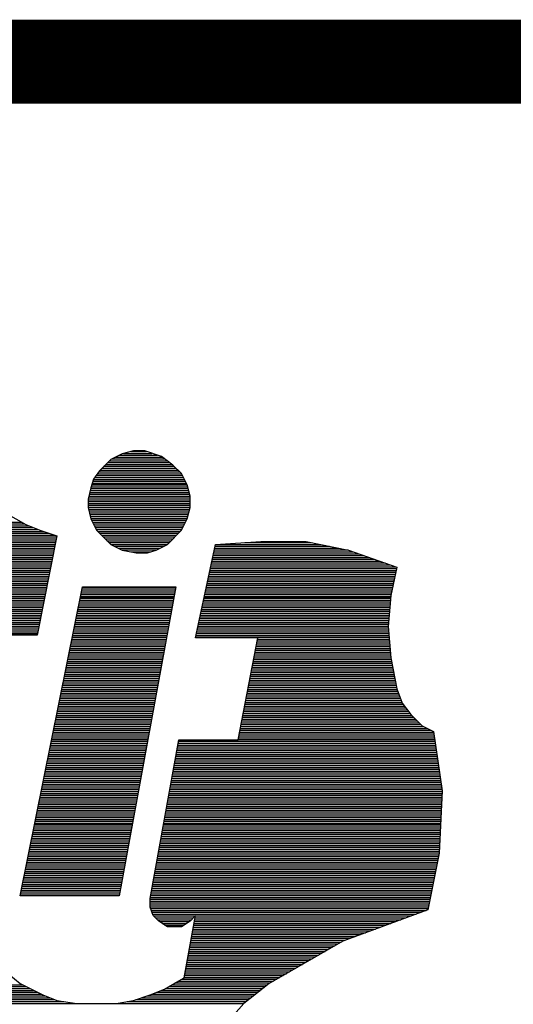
# Model space of a CAD drawing. Extents: x -19 to 106, y -45 to 160.
# Tile 5 of 21: x 3.25 to 4.74, y -28.6 to -25.62. Entities that reach past the tile are written whole.
import ezdxf

# ---------------------------------------------------------------- set-up
doc = ezdxf.new("R2010")
doc.units = 0
doc.layers.add('DF_TITLE_BLOCK', color=2, linetype='CONTINUOUS')

msp = doc.modelspace()

# ---------------------------------------------------------------- linework, layer by layer
at = {"layer": 'DF_TITLE_BLOCK', "const_width": 0.254}
msp.add_lwpolyline([(-0.838708, -25.746202), (105.968292, -25.746202), (105.968292, -44.669202), (-18.618708, -44.669202), (-18.618708, -25.746202), (5.003292, -25.746202)], dxfattribs=at)
at = {"layer": 'DF_TITLE_BLOCK'}
for points in [[(3.592576, -26.923746), (3.558286, -26.932382)], [(3.592576, -26.923746), (3.558286, -26.932382)], [(3.592576, -26.923746), (3.558286, -26.932382)], [(3.562604, -26.931366), (3.648964, -26.931366)], [(3.584956, -26.925524), (3.6322, -26.925524)], [(3.626866, -26.923746), (3.592576, -26.923746)], [(3.626866, -26.923746), (3.592576, -26.923746)], [(3.626866, -26.923746), (3.592576, -26.923746)], [(3.678174, -26.941018), (3.626866, -26.923746)], [(3.678174, -26.941018), (3.626866, -26.923746)], [(3.678174, -26.941018), (3.626866, -26.923746)], [(3.523996, -26.949654), (3.489706, -26.983944)], [(3.523996, -26.949654), (3.489706, -26.983944)], [(3.523996, -26.949654), (3.489706, -26.983944)], [(3.51409, -26.959306), (3.702558, -26.959306)], [(3.519678, -26.953718), (3.695192, -26.953718)], [(3.558286, -26.932382), (3.523996, -26.949654)], [(3.558286, -26.932382), (3.523996, -26.949654)], [(3.558286, -26.932382), (3.523996, -26.949654)], [(3.526536, -26.94813), (3.687826, -26.94813)], [(3.537966, -26.942542), (3.680206, -26.942542)], [(3.549142, -26.936954), (3.665982, -26.936954)], [(3.712464, -26.966672), (3.678174, -26.941018)], [(3.712464, -26.966672), (3.678174, -26.941018)], [(3.712464, -26.966672), (3.678174, -26.941018)], [(3.489706, -26.983944), (3.472434, -27.009598)], [(3.489706, -26.983944), (3.472434, -27.009598)], [(3.489706, -26.983944), (3.472434, -27.009598)], [(3.486912, -26.9875), (3.733292, -26.9875)], [(3.491484, -26.981912), (3.727704, -26.981912)], [(3.497072, -26.976324), (3.722116, -26.976324)], [(3.50266, -26.970482), (3.716274, -26.970482)], [(3.508248, -26.964894), (3.710178, -26.964894)], [(3.738118, -26.992326), (3.712464, -26.966672)], [(3.738118, -26.992326), (3.712464, -26.966672)], [(3.738118, -26.992326), (3.712464, -26.966672)], [(3.472434, -27.009598), (3.463798, -27.035252)], [(3.472434, -27.009598), (3.463798, -27.035252)], [(3.472434, -27.009598), (3.463798, -27.035252)], [(3.470402, -27.01544), (3.749802, -27.01544)], [(3.47218, -27.010106), (3.747008, -27.010106)], [(3.47599, -27.004518), (3.744214, -27.004518)], [(3.479546, -26.998676), (3.74142, -26.998676)], [(3.483356, -26.993088), (3.738372, -26.993088)], [(3.755136, -27.026616), (3.738118, -26.992326)], [(3.755136, -27.026616), (3.738118, -26.992326)], [(3.755136, -27.026616), (3.738118, -26.992326)], [(3.463798, -27.035252), (3.455416, -27.069542)], [(3.463798, -27.035252), (3.455416, -27.069542)], [(3.463798, -27.035252), (3.455416, -27.069542)], [(3.460242, -27.049476), (3.760978, -27.049476)], [(3.461766, -27.043634), (3.759454, -27.043634)], [(3.463036, -27.038046), (3.758184, -27.038046)], [(3.464814, -27.032458), (3.75666, -27.032458)], [(3.466592, -27.02687), (3.75539, -27.02687)], [(3.467608, -27.024076), (3.75412, -27.024076)], [(3.46837, -27.021282), (3.752596, -27.021282)], [(3.764026, -27.060906), (3.755136, -27.026616)], [(3.764026, -27.060906), (3.755136, -27.026616)], [(3.764026, -27.060906), (3.755136, -27.026616)], [(3.455416, -27.069542), (3.455416, -27.095196)], [(3.455416, -27.069542), (3.455416, -27.095196)], [(3.455416, -27.069542), (3.455416, -27.095196)], [(3.455416, -27.071828), (3.764026, -27.071828)], [(3.455416, -27.077416), (3.764026, -27.077416)], [(3.456178, -27.06624), (3.764026, -27.06624)], [(3.457448, -27.060652), (3.763772, -27.060652)], [(3.458718, -27.055064), (3.762502, -27.055064)], [(3.764026, -27.095196), (3.764026, -27.060906)], [(3.764026, -27.095196), (3.764026, -27.060906)], [(3.764026, -27.095196), (3.764026, -27.060906)], [(3.455416, -27.083004), (3.764026, -27.083004)], [(3.455416, -27.088592), (3.764026, -27.088592)], [(3.455416, -27.094434), (3.764026, -27.094434)], [(3.455416, -27.095196), (3.463798, -27.129486)], [(3.455416, -27.095196), (3.463798, -27.129486)], [(3.455416, -27.095196), (3.463798, -27.129486)], [(3.456432, -27.100022), (3.762756, -27.100022)], [(3.457702, -27.10561), (3.761232, -27.10561)], [(3.755136, -27.129486), (3.764026, -27.095196)], [(3.755136, -27.129486), (3.764026, -27.095196)], [(3.755136, -27.129486), (3.764026, -27.095196)], [(2.478024, -27.139392), (3.25374, -27.139392)], [(3.206496, -27.112468), (3.266694, -27.146758)], [(3.206496, -27.112468), (3.266694, -27.146758)], [(3.206496, -27.112468), (3.266694, -27.146758)], [(3.459226, -27.111198), (3.759708, -27.111198)], [(3.46075, -27.116786), (3.758438, -27.116786)], [(3.46202, -27.122374), (3.757168, -27.122374)], [(3.46329, -27.127962), (3.755644, -27.127962)], [(3.463798, -27.129486), (3.480816, -27.163776)], [(3.463798, -27.129486), (3.480816, -27.163776)], [(3.463798, -27.129486), (3.480816, -27.163776)], [(3.46583, -27.13355), (3.753358, -27.13355)], [(3.468624, -27.139392), (3.75031, -27.139392)], [(3.738118, -27.163776), (3.755136, -27.129486)], [(3.738118, -27.163776), (3.755136, -27.129486)], [(3.738118, -27.163776), (3.755136, -27.129486)], [(2.478024, -27.14498), (3.263646, -27.14498)], [(2.478024, -27.150568), (3.276346, -27.150568)], [(2.478024, -27.156156), (3.290316, -27.156156)], [(2.478024, -27.161744), (3.30454, -27.161744)], [(2.478024, -27.167586), (3.320288, -27.167586)], [(3.266694, -27.146758), (3.309366, -27.163776)], [(3.266694, -27.146758), (3.309366, -27.163776)], [(3.266694, -27.146758), (3.309366, -27.163776)], [(3.309366, -27.163776), (3.360928, -27.181048)], [(3.309366, -27.163776), (3.360928, -27.181048)], [(3.309366, -27.163776), (3.360928, -27.181048)], [(3.471418, -27.14498), (3.747516, -27.14498)], [(3.474466, -27.150568), (3.744722, -27.150568)], [(3.477006, -27.156156), (3.741928, -27.156156)], [(3.480054, -27.161744), (3.739134, -27.161744)], [(3.480816, -27.163776), (3.523996, -27.206702)], [(3.480816, -27.163776), (3.523996, -27.206702)], [(3.480816, -27.163776), (3.523996, -27.206702)], [(3.484626, -27.167586), (3.734562, -27.167586)], [(3.695446, -27.206702), (3.738118, -27.163776)], [(3.695446, -27.206702), (3.738118, -27.163776)], [(3.695446, -27.206702), (3.738118, -27.163776)], [(2.478024, -27.17292), (3.337052, -27.17292)], [(2.478024, -27.178508), (3.35407, -27.178508)], [(2.478024, -27.18435), (3.360166, -27.18435)], [(2.478024, -27.189938), (3.35915, -27.189938)], [(2.478024, -27.195526), (3.358134, -27.195526)], [(3.360928, -27.181048), (3.300984, -27.481022)], [(3.360928, -27.181048), (3.300984, -27.481022)], [(3.360928, -27.181048), (3.300984, -27.481022)], [(3.490214, -27.17292), (3.728974, -27.17292)], [(3.495802, -27.178508), (3.723386, -27.178508)], [(3.50139, -27.18435), (3.717798, -27.18435)], [(3.506978, -27.189938), (3.71221, -27.189938)], [(3.512566, -27.195526), (3.706368, -27.195526)], [(3.840988, -27.206702), (3.978148, -27.198066)], [(3.840988, -27.206702), (3.978148, -27.198066)], [(3.840988, -27.206702), (3.978148, -27.198066)], [(3.978148, -27.198066), (4.115308, -27.198066)], [(3.978148, -27.198066), (4.115308, -27.198066)], [(3.978148, -27.198066), (4.115308, -27.198066)], [(4.115308, -27.198066), (4.244086, -27.223974)], [(4.115308, -27.198066), (4.244086, -27.223974)], [(4.115308, -27.198066), (4.244086, -27.223974)], [(2.478024, -27.201114), (3.356864, -27.201114)], [(2.478024, -27.206702), (3.355848, -27.206702)], [(2.478024, -27.212544), (3.354832, -27.212544)], [(2.478024, -27.218132), (3.353562, -27.218132)], [(2.478024, -27.223466), (3.352546, -27.223466)], [(2.478024, -27.229308), (3.351276, -27.229308)], [(3.518154, -27.201114), (3.70078, -27.201114)], [(3.523996, -27.206702), (3.558286, -27.223974)], [(3.523996, -27.206702), (3.695192, -27.206702)], [(3.523996, -27.206702), (3.558286, -27.223974)], [(3.523996, -27.206702), (3.558286, -27.223974)], [(3.535172, -27.212544), (3.684016, -27.212544)], [(3.546348, -27.218132), (3.672586, -27.218132)], [(3.557778, -27.223466), (3.66141, -27.223466)], [(3.558286, -27.223974), (3.600958, -27.232356)], [(3.558286, -27.223974), (3.600958, -27.232356)], [(3.558286, -27.223974), (3.600958, -27.232356)], [(3.58521, -27.229308), (3.644646, -27.229308)], [(3.635248, -27.232356), (3.661156, -27.223974)], [(3.635248, -27.232356), (3.661156, -27.223974)], [(3.635248, -27.232356), (3.661156, -27.223974)], [(3.661156, -27.223974), (3.695446, -27.206702)], [(3.661156, -27.223974), (3.695446, -27.206702)], [(3.661156, -27.223974), (3.695446, -27.206702)], [(3.781044, -27.489658), (3.840988, -27.206702)], [(3.781044, -27.489658), (3.840988, -27.206702)], [(3.781044, -27.489658), (3.840988, -27.206702)], [(3.836162, -27.229308), (4.259326, -27.229308)], [(3.837432, -27.223466), (4.242816, -27.223466)], [(3.838702, -27.218132), (4.214622, -27.218132)], [(3.839718, -27.212544), (4.186682, -27.212544)], [(3.840988, -27.206702), (4.158488, -27.206702)], [(3.929888, -27.201114), (4.130548, -27.201114)], [(4.244086, -27.223974), (4.389628, -27.275282)], [(4.244086, -27.223974), (4.389628, -27.275282)], [(4.244086, -27.223974), (4.389628, -27.275282)], [(2.478024, -27.234896), (3.35026, -27.234896)], [(2.478024, -27.240484), (3.34899, -27.240484)], [(2.478024, -27.246072), (3.347974, -27.246072)], [(2.478024, -27.25166), (3.346704, -27.25166)], [(2.478024, -27.257502), (3.345688, -27.257502)], [(3.600958, -27.232356), (3.635248, -27.232356)], [(3.600958, -27.232356), (3.635248, -27.232356)], [(3.600958, -27.232356), (3.635248, -27.232356)], [(3.83032, -27.257502), (4.338828, -27.257502)], [(3.831336, -27.25166), (4.322826, -27.25166)], [(3.832606, -27.246072), (4.307078, -27.246072)], [(3.833876, -27.240484), (4.291076, -27.240484)], [(3.835146, -27.234896), (4.275328, -27.234896)], [(2.478024, -27.26309), (3.344418, -27.26309)], [(2.478024, -27.268678), (3.343402, -27.268678)], [(2.478024, -27.274266), (3.342132, -27.274266)], [(2.478024, -27.279854), (3.341116, -27.279854)], [(2.478024, -27.285442), (3.3401, -27.285442)], [(3.824224, -27.285442), (4.387596, -27.285442)], [(3.825494, -27.279854), (4.388866, -27.279854)], [(3.826764, -27.274266), (4.38658, -27.274266)], [(3.828034, -27.268678), (4.370832, -27.268678)], [(3.82905, -27.26309), (4.35483, -27.26309)], [(4.389628, -27.275282), (4.372356, -27.361134)], [(4.389628, -27.275282), (4.372356, -27.361134)], [(4.389628, -27.275282), (4.372356, -27.361134)], [(2.478024, -27.29103), (3.33883, -27.29103)], [(2.478024, -27.296618), (3.337814, -27.296618)], [(2.478024, -27.30246), (3.336798, -27.30246)], [(2.478024, -27.308048), (3.335528, -27.308048)], [(2.478024, -27.313636), (3.334512, -27.313636)], [(3.818382, -27.313636), (4.382008, -27.313636)], [(3.819652, -27.308048), (4.383024, -27.308048)], [(3.820668, -27.30246), (4.384294, -27.30246)], [(3.821938, -27.296618), (4.38531, -27.296618)], [(3.822954, -27.29103), (4.38658, -27.29103)], [(2.478024, -27.319224), (3.333242, -27.319224)], [(2.478024, -27.324812), (3.332226, -27.324812)], [(2.478024, -27.3304), (3.33121, -27.3304)], [(2.478024, -27.335988), (3.32994, -27.335988)], [(2.478024, -27.341576), (3.328924, -27.341576)], [(2.478024, -27.347418), (3.327654, -27.347418)], [(3.249676, -28.269692), (3.438144, -27.335226)], [(3.249676, -28.269692), (3.438144, -27.335226)], [(3.249676, -28.269692), (3.438144, -27.335226)], [(3.435604, -27.347418), (3.718814, -27.347418)], [(3.436874, -27.341576), (3.71983, -27.341576)], [(3.43789, -27.335988), (3.720846, -27.335988)], [(3.438144, -27.335226), (3.720846, -27.335226)], [(3.438144, -27.335226), (3.720846, -27.335226)], [(3.438144, -27.335226), (3.720846, -27.335226)], [(3.720846, -27.335226), (3.549396, -28.269692)], [(3.720846, -27.335226), (3.549396, -28.269692)], [(3.720846, -27.335226), (3.549396, -28.269692)], [(3.81127, -27.347418), (4.37515, -27.347418)], [(3.812286, -27.341576), (4.37642, -27.341576)], [(3.813556, -27.335988), (4.377436, -27.335988)], [(3.814826, -27.3304), (4.378452, -27.3304)], [(3.815842, -27.324812), (4.379722, -27.324812)], [(3.817112, -27.319224), (4.380738, -27.319224)], [(2.478024, -27.353006), (3.326638, -27.353006)], [(2.478024, -27.358594), (3.325368, -27.358594)], [(2.478024, -27.364182), (3.324352, -27.364182)], [(2.478024, -27.36977), (3.323082, -27.36977)], [(2.478024, -27.375612), (3.322066, -27.375612)], [(3.430016, -27.375612), (3.713734, -27.375612)], [(3.431032, -27.36977), (3.71475, -27.36977)], [(3.431794, -27.366976), (3.715258, -27.366976)], [(3.432302, -27.364182), (3.715766, -27.364182)], [(3.433318, -27.358594), (3.716782, -27.358594)], [(3.434588, -27.353006), (3.717798, -27.353006)], [(3.805174, -27.375612), (4.37134, -27.375612)], [(3.806444, -27.36977), (4.371594, -27.36977)], [(3.806952, -27.366976), (4.372102, -27.366976)], [(3.807714, -27.364182), (4.372102, -27.364182)], [(3.80873, -27.358594), (4.373118, -27.358594)], [(3.81, -27.353006), (4.374134, -27.353006)], [(4.372356, -27.361134), (4.363974, -27.455368)], [(4.372356, -27.361134), (4.363974, -27.455368)], [(4.372356, -27.361134), (4.363974, -27.455368)], [(2.478024, -27.380946), (3.320796, -27.380946)], [(2.478024, -27.386534), (3.31978, -27.386534)], [(2.478024, -27.392376), (3.31851, -27.392376)], [(2.478024, -27.397964), (3.317494, -27.397964)], [(2.478024, -27.403552), (3.316478, -27.403552)], [(3.424428, -27.403552), (3.7084, -27.403552)], [(3.425444, -27.397964), (3.709416, -27.397964)], [(3.426714, -27.392376), (3.710686, -27.392376)], [(3.42773, -27.386534), (3.711448, -27.386534)], [(3.428746, -27.380946), (3.712464, -27.380946)], [(3.799332, -27.403552), (4.368546, -27.403552)], [(3.800602, -27.397964), (4.369054, -27.397964)], [(3.801618, -27.392376), (4.369816, -27.392376)], [(3.802888, -27.386534), (4.37007, -27.386534)], [(3.803904, -27.380946), (4.370578, -27.380946)], [(2.478024, -27.40914), (3.315208, -27.40914)], [(2.478024, -27.414728), (3.314192, -27.414728)], [(2.478024, -27.42057), (3.313176, -27.42057)], [(2.478024, -27.426158), (3.311906, -27.426158)], [(2.478024, -27.431492), (3.31089, -27.431492)], [(2.478024, -27.437334), (3.30962, -27.437334)], [(3.41757, -27.437334), (3.702304, -27.437334)], [(3.418586, -27.431492), (3.70332, -27.431492)], [(3.419856, -27.426158), (3.704336, -27.426158)], [(3.420872, -27.42057), (3.705352, -27.42057)], [(3.422142, -27.414728), (3.706368, -27.414728)], [(3.423158, -27.40914), (3.707384, -27.40914)], [(3.79222, -27.437334), (4.365498, -27.437334)], [(3.793236, -27.431492), (4.366006, -27.431492)], [(3.794506, -27.426158), (4.366768, -27.426158)], [(3.795522, -27.42057), (4.367022, -27.42057)], [(3.796792, -27.414728), (4.36753, -27.414728)], [(3.798062, -27.40914), (4.368292, -27.40914)], [(2.478024, -27.442922), (3.308604, -27.442922)], [(2.478024, -27.44851), (3.307588, -27.44851)], [(2.478024, -27.454098), (3.306318, -27.454098)], [(2.478024, -27.459686), (3.305302, -27.459686)], [(2.478024, -27.465528), (3.304032, -27.465528)], [(3.411982, -27.465528), (3.697224, -27.465528)], [(3.412998, -27.459686), (3.697986, -27.459686)], [(3.414268, -27.454098), (3.699256, -27.454098)], [(3.415284, -27.44851), (3.700272, -27.44851)], [(3.416554, -27.442922), (3.701288, -27.442922)], [(3.786124, -27.465528), (4.364736, -27.465528)], [(3.787394, -27.459686), (4.364482, -27.459686)], [(3.78841, -27.454098), (4.363974, -27.454098)], [(3.78968, -27.44851), (4.364482, -27.44851)], [(3.79095, -27.442922), (4.36499, -27.442922)], [(4.363974, -27.455368), (4.372356, -27.549602)], [(4.363974, -27.455368), (4.372356, -27.549602)], [(4.363974, -27.455368), (4.372356, -27.549602)], [(2.478024, -27.471116), (3.303016, -27.471116)], [(2.478024, -27.476704), (3.301746, -27.476704)], [(3.300984, -27.481022), (3.060954, -27.481022)], [(3.300984, -27.481022), (3.060954, -27.481022)], [(3.300984, -27.481022), (3.060954, -27.481022)], [(3.40614, -27.493468), (3.69189, -27.493468)], [(3.40741, -27.48788), (3.69316, -27.48788)], [(3.408426, -27.482292), (3.693922, -27.482292)], [(3.409696, -27.476704), (3.694938, -27.476704)], [(3.410712, -27.471116), (3.696208, -27.471116)], [(3.969766, -27.489658), (3.781044, -27.489658)], [(3.969766, -27.489658), (3.781044, -27.489658)], [(3.969766, -27.489658), (3.781044, -27.489658)], [(3.781298, -27.48788), (4.366768, -27.48788)], [(3.782568, -27.482292), (4.36626, -27.482292)], [(3.783838, -27.476704), (4.366006, -27.476704)], [(3.784854, -27.471116), (4.365244, -27.471116)], [(3.909568, -27.798268), (3.969766, -27.489658)], [(3.909568, -27.798268), (3.969766, -27.489658)], [(3.909568, -27.798268), (3.969766, -27.489658)], [(3.969004, -27.493468), (4.36753, -27.493468)], [(3.399282, -27.52725), (3.685794, -27.52725)], [(3.400552, -27.521662), (3.68681, -27.521662)], [(3.401568, -27.516074), (3.687826, -27.516074)], [(3.402838, -27.510486), (3.688842, -27.510486)], [(3.403854, -27.504644), (3.689858, -27.504644)], [(3.405124, -27.499056), (3.690874, -27.499056)], [(3.9624, -27.52725), (4.370578, -27.52725)], [(3.963416, -27.521662), (4.37007, -27.521662)], [(3.964432, -27.516074), (4.369308, -27.516074)], [(3.965448, -27.510486), (4.369054, -27.510486)], [(3.966718, -27.504644), (4.368546, -27.504644)], [(3.967734, -27.499056), (4.367784, -27.499056)], [(3.393694, -27.555444), (3.68046, -27.555444)], [(3.39471, -27.549602), (3.68173, -27.549602)], [(3.39598, -27.544014), (3.682746, -27.544014)], [(3.396996, -27.538426), (3.683762, -27.538426)], [(3.398266, -27.532838), (3.684778, -27.532838)], [(3.956812, -27.555444), (4.373626, -27.555444)], [(3.957828, -27.549602), (4.372356, -27.549602)], [(3.959098, -27.544014), (4.372102, -27.544014)], [(3.960114, -27.538426), (4.371594, -27.538426)], [(3.96113, -27.532838), (4.370832, -27.532838)], [(4.372356, -27.549602), (4.389628, -27.643836)], [(4.372356, -27.549602), (4.389628, -27.643836)], [(4.372356, -27.549602), (4.389628, -27.643836)], [(3.387852, -27.583638), (3.675634, -27.583638)], [(3.389122, -27.577796), (3.676396, -27.577796)], [(3.390138, -27.572208), (3.677412, -27.572208)], [(3.391408, -27.56662), (3.678682, -27.56662)], [(3.392424, -27.561032), (3.679698, -27.561032)], [(3.951478, -27.583638), (4.378706, -27.583638)], [(3.952494, -27.577796), (4.37769, -27.577796)], [(3.95351, -27.572208), (4.376674, -27.572208)], [(3.954526, -27.56662), (4.375658, -27.56662)], [(3.955542, -27.561032), (4.374642, -27.561032)], [(3.382264, -27.611578), (3.6703, -27.611578)], [(3.383534, -27.60599), (3.671316, -27.60599)], [(3.38455, -27.600402), (3.672332, -27.600402)], [(3.385566, -27.59456), (3.673348, -27.59456)], [(3.386836, -27.588972), (3.674364, -27.588972)], [(3.94589, -27.611578), (4.383786, -27.611578)], [(3.946906, -27.60599), (4.38277, -27.60599)], [(3.947922, -27.600402), (4.381754, -27.600402)], [(3.949192, -27.59456), (4.380738, -27.59456)], [(3.950208, -27.588972), (4.379722, -27.588972)], [(3.375406, -27.64536), (3.664204, -27.64536)], [(3.376676, -27.639518), (3.66522, -27.639518)], [(3.377692, -27.634184), (3.666236, -27.634184)], [(3.378962, -27.628596), (3.667252, -27.628596)], [(3.379978, -27.622754), (3.668268, -27.622754)], [(3.381248, -27.617166), (3.669284, -27.617166)], [(3.939286, -27.64536), (4.39039, -27.64536)], [(3.940302, -27.639518), (4.388866, -27.639518)], [(3.941572, -27.634184), (4.38785, -27.634184)], [(3.942588, -27.628596), (4.386834, -27.628596)], [(3.943858, -27.622754), (4.385818, -27.622754)], [(3.944874, -27.617166), (4.384802, -27.617166)], [(4.389628, -27.643836), (4.406646, -27.686762)], [(4.389628, -27.643836), (4.406646, -27.686762)], [(4.389628, -27.643836), (4.406646, -27.686762)], [(3.369818, -27.673554), (3.65887, -27.673554)], [(3.371088, -27.667712), (3.659886, -27.667712)], [(3.372104, -27.662124), (3.661156, -27.662124)], [(3.373374, -27.656536), (3.662172, -27.656536)], [(3.37439, -27.650948), (3.662934, -27.650948)], [(3.933952, -27.673554), (4.401312, -27.673554)], [(3.934968, -27.667712), (4.39928, -27.667712)], [(3.935984, -27.662124), (4.396994, -27.662124)], [(3.937254, -27.656536), (4.394708, -27.656536)], [(3.93827, -27.650948), (4.392422, -27.650948)], [(3.36423, -27.701494), (3.65379, -27.701494)], [(3.365246, -27.695906), (3.654806, -27.695906)], [(3.366516, -27.690318), (3.655822, -27.690318)], [(3.367532, -27.68473), (3.656838, -27.68473)], [(3.368802, -27.679142), (3.657854, -27.679142)], [(3.928364, -27.701494), (4.417822, -27.701494)], [(3.92938, -27.695906), (4.413504, -27.695906)], [(3.930396, -27.690318), (4.40944, -27.690318)], [(3.931666, -27.68473), (4.405884, -27.68473)], [(3.932682, -27.679142), (4.403598, -27.679142)], [(4.406646, -27.686762), (4.432554, -27.721052)], [(4.406646, -27.686762), (4.432554, -27.721052)], [(4.406646, -27.686762), (4.432554, -27.721052)], [(3.357372, -27.735276), (3.647694, -27.735276)], [(3.358642, -27.729688), (3.64871, -27.729688)], [(3.359658, -27.7241), (3.649726, -27.7241)], [(3.360928, -27.718512), (3.650742, -27.718512)], [(3.361944, -27.71267), (3.651758, -27.71267)], [(3.363214, -27.707082), (3.652774, -27.707082)], [(3.92176, -27.735276), (4.446778, -27.735276)], [(3.922776, -27.729688), (4.44119, -27.729688)], [(3.924046, -27.7241), (4.435602, -27.7241)], [(3.925062, -27.718512), (4.430522, -27.718512)], [(3.926332, -27.71267), (4.426204, -27.71267)], [(3.927348, -27.707082), (4.42214, -27.707082)], [(4.432554, -27.721052), (4.466844, -27.755342)], [(4.432554, -27.721052), (4.466844, -27.755342)], [(4.432554, -27.721052), (4.466844, -27.755342)], [(3.351784, -27.76347), (3.64236, -27.76347)], [(3.3528, -27.757628), (3.64363, -27.757628)], [(3.35407, -27.75204), (3.644392, -27.75204)], [(3.355086, -27.746452), (3.645408, -27.746452)], [(3.356356, -27.740864), (3.646678, -27.740864)], [(3.916426, -27.76347), (4.482846, -27.76347)], [(3.917442, -27.757628), (4.47167, -27.757628)], [(3.918712, -27.75204), (4.463542, -27.75204)], [(3.919728, -27.746452), (4.457954, -27.746452)], [(3.920744, -27.740864), (4.452366, -27.740864)], [(4.466844, -27.755342), (4.501134, -27.772614)], [(4.466844, -27.755342), (4.501134, -27.772614)], [(4.466844, -27.755342), (4.501134, -27.772614)], [(3.345942, -27.791664), (3.63728, -27.791664)], [(3.347212, -27.785822), (3.638296, -27.785822)], [(3.348228, -27.780234), (3.639312, -27.780234)], [(3.349498, -27.774646), (3.640328, -27.774646)], [(3.350514, -27.769058), (3.641344, -27.769058)], [(3.910838, -27.791664), (4.503928, -27.791664)], [(3.912108, -27.785822), (4.503166, -27.785822)], [(3.913124, -27.780234), (4.50215, -27.780234)], [(3.91414, -27.774646), (4.501388, -27.774646)], [(3.915156, -27.769058), (4.494022, -27.769058)], [(4.501134, -27.772614), (4.526788, -27.952446)], [(4.501134, -27.772614), (4.526788, -27.952446)], [(4.501134, -27.772614), (4.526788, -27.952446)], [(3.339084, -27.825192), (3.63093, -27.825192)], [(3.340354, -27.819604), (3.6322, -27.819604)], [(3.34137, -27.814016), (3.633216, -27.814016)], [(3.34264, -27.808428), (3.634232, -27.808428)], [(3.343656, -27.802586), (3.635248, -27.802586)], [(3.344926, -27.796998), (3.636264, -27.796998)], [(3.643884, -28.278328), (3.729736, -27.798268)], [(3.643884, -28.278328), (3.729736, -27.798268)], [(3.643884, -28.278328), (3.729736, -27.798268)], [(3.724656, -27.825192), (4.508754, -27.825192)], [(3.725672, -27.819604), (4.507738, -27.819604)], [(3.726688, -27.814016), (4.506976, -27.814016)], [(3.727704, -27.808428), (4.506214, -27.808428)], [(3.72872, -27.802586), (4.505452, -27.802586)], [(3.729736, -27.798268), (3.909568, -27.798268)], [(3.729736, -27.798268), (3.909568, -27.798268)], [(3.729736, -27.798268), (3.909568, -27.798268)], [(3.909822, -27.796998), (4.50469, -27.796998)], [(3.333496, -27.853386), (3.626104, -27.853386)], [(3.334512, -27.847798), (3.626866, -27.847798)], [(3.335782, -27.84221), (3.627882, -27.84221)], [(3.336798, -27.836622), (3.629152, -27.836622)], [(3.338068, -27.83078), (3.630168, -27.83078)], [(3.71983, -27.853386), (4.512564, -27.853386)], [(3.720846, -27.847798), (4.511802, -27.847798)], [(3.721608, -27.84221), (4.51104, -27.84221)], [(3.722878, -27.836622), (4.510278, -27.836622)], [(3.72364, -27.83078), (4.509516, -27.83078)], [(3.327908, -27.88158), (3.62077, -27.88158)], [(3.328924, -27.875738), (3.621786, -27.875738)], [(3.330194, -27.87015), (3.622802, -27.87015)], [(3.33121, -27.864562), (3.623818, -27.864562)], [(3.33248, -27.858974), (3.624834, -27.858974)], [(3.71475, -27.88158), (4.516628, -27.88158)], [(3.715766, -27.875738), (4.515866, -27.875738)], [(3.716782, -27.87015), (4.515104, -27.87015)], [(3.717798, -27.864562), (4.514088, -27.864562)], [(3.71856, -27.858974), (4.513326, -27.858974)], [(3.322066, -27.90952), (3.61569, -27.90952)], [(3.323336, -27.903932), (3.616706, -27.903932)], [(3.324352, -27.898344), (3.617722, -27.898344)], [(3.325622, -27.892756), (3.618738, -27.892756)], [(3.326638, -27.887168), (3.619754, -27.887168)], [(3.70967, -27.90952), (4.520692, -27.90952)], [(3.710686, -27.903932), (4.51993, -27.903932)], [(3.711702, -27.898344), (4.519168, -27.898344)], [(3.712718, -27.892756), (4.518406, -27.892756)], [(3.713734, -27.887168), (4.51739, -27.887168)], [(3.315462, -27.943302), (3.60934, -27.943302)], [(3.316478, -27.937714), (3.610356, -27.937714)], [(3.317748, -27.932126), (3.611626, -27.932126)], [(3.318764, -27.926538), (3.612642, -27.926538)], [(3.320034, -27.920696), (3.613404, -27.920696)], [(3.32105, -27.915108), (3.614674, -27.915108)], [(3.703828, -27.943302), (4.525518, -27.943302)], [(3.70459, -27.937714), (4.524756, -27.937714)], [(3.705606, -27.932126), (4.523994, -27.932126)], [(3.706622, -27.926538), (4.522978, -27.926538)], [(3.707638, -27.920696), (4.522216, -27.920696)], [(3.708654, -27.915108), (4.521454, -27.915108)], [(3.309874, -27.971496), (3.60426, -27.971496)], [(3.31089, -27.965654), (3.605276, -27.965654)], [(3.311906, -27.960066), (3.606292, -27.960066)], [(3.313176, -27.954478), (3.607308, -27.954478)], [(3.314192, -27.94889), (3.608578, -27.94889)], [(3.698748, -27.971496), (4.526026, -27.971496)], [(3.69951, -27.965654), (4.52628, -27.965654)], [(3.70078, -27.960066), (4.526534, -27.960066)], [(3.701542, -27.954478), (4.526788, -27.954478)], [(3.702558, -27.94889), (4.52628, -27.94889)], [(4.526788, -27.952446), (4.518406, -28.141168)], [(4.526788, -27.952446), (4.518406, -28.141168)], [(4.526788, -27.952446), (4.518406, -28.141168)], [(3.304032, -27.99969), (3.59918, -27.99969)], [(3.305302, -27.993848), (3.600196, -27.993848)], [(3.306318, -27.98826), (3.601212, -27.98826)], [(3.307588, -27.982672), (3.602228, -27.982672)], [(3.308604, -27.977084), (3.603244, -27.977084)], [(3.693668, -27.99969), (4.524756, -27.99969)], [(3.694684, -27.993848), (4.524756, -27.993848)], [(3.6957, -27.98826), (4.525264, -27.98826)], [(3.696462, -27.982672), (4.525518, -27.982672)], [(3.697732, -27.977084), (4.525518, -27.977084)], [(3.297174, -28.033218), (3.59283, -28.033218)], [(3.298444, -28.02763), (3.5941, -28.02763)], [(3.29946, -28.022042), (3.595116, -28.022042)], [(3.30073, -28.016454), (3.595878, -28.016454)], [(3.301746, -28.010612), (3.597148, -28.010612)], [(3.303016, -28.005024), (3.598164, -28.005024)], [(3.687572, -28.033218), (4.523232, -28.033218)], [(3.688588, -28.02763), (4.523232, -28.02763)], [(3.689604, -28.022042), (4.52374, -28.022042)], [(3.69062, -28.016454), (4.523994, -28.016454)], [(3.691636, -28.010612), (4.523994, -28.010612)], [(3.692652, -28.005024), (4.524502, -28.005024)], [(3.291586, -28.061412), (3.58775, -28.061412)], [(3.292602, -28.055824), (3.588766, -28.055824)], [(3.293364, -28.052776), (3.589274, -28.052776)], [(3.293872, -28.050236), (3.589782, -28.050236)], [(3.294888, -28.044648), (3.590798, -28.044648)], [(3.296158, -28.038806), (3.591814, -28.038806)], [(3.682492, -28.061412), (4.521708, -28.061412)], [(3.683508, -28.055824), (4.522216, -28.055824)], [(3.684016, -28.052776), (4.522216, -28.052776)], [(3.684524, -28.050236), (4.52247, -28.050236)], [(3.68554, -28.044648), (4.52247, -28.044648)], [(3.686556, -28.038806), (4.522978, -28.038806)], [(3.285744, -28.089606), (3.58267, -28.089606)], [(3.287014, -28.083764), (3.583686, -28.083764)], [(3.28803, -28.078176), (3.584702, -28.078176)], [(3.2893, -28.072588), (3.585718, -28.072588)], [(3.290316, -28.067), (3.586734, -28.067)], [(3.677412, -28.089606), (4.520692, -28.089606)], [(3.678682, -28.083764), (4.520946, -28.083764)], [(3.679444, -28.078176), (4.520946, -28.078176)], [(3.68046, -28.072588), (4.521454, -28.072588)], [(3.68173, -28.067), (4.521708, -28.067)], [(3.27914, -28.123134), (3.576574, -28.123134)], [(3.280156, -28.117546), (3.577336, -28.117546)], [(3.281172, -28.111958), (3.578352, -28.111958)], [(3.282442, -28.10637), (3.579622, -28.10637)], [(3.283458, -28.100782), (3.580638, -28.100782)], [(3.284728, -28.095194), (3.581654, -28.095194)], [(3.67157, -28.123134), (4.519168, -28.123134)], [(3.672586, -28.117546), (4.519422, -28.117546)], [(3.673602, -28.111958), (4.519422, -28.111958)], [(3.674364, -28.10637), (4.51993, -28.10637)], [(3.675634, -28.100782), (4.520184, -28.100782)], [(3.67665, -28.095194), (4.520184, -28.095194)], [(3.273298, -28.151328), (3.57124, -28.151328)], [(3.274568, -28.14574), (3.572256, -28.14574)], [(3.275584, -28.140152), (3.573272, -28.140152)], [(3.276854, -28.134564), (3.574288, -28.134564)], [(3.27787, -28.128722), (3.575304, -28.128722)], [(3.66649, -28.151328), (4.51612, -28.151328)], [(3.667506, -28.14574), (4.51739, -28.14574)], [(3.668522, -28.140152), (4.518406, -28.140152)], [(3.669538, -28.134564), (4.51866, -28.134564)], [(3.670554, -28.128722), (4.51866, -28.128722)], [(4.518406, -28.141168), (4.484116, -28.312618)], [(4.518406, -28.141168), (4.484116, -28.312618)], [(4.518406, -28.141168), (4.484116, -28.312618)], [(3.26771, -28.179522), (3.56616, -28.179522)], [(3.26898, -28.17368), (3.567176, -28.17368)], [(3.269996, -28.168092), (3.568192, -28.168092)], [(3.271012, -28.162504), (3.569208, -28.162504)], [(3.272282, -28.156916), (3.570224, -28.156916)], [(3.66141, -28.179522), (4.510532, -28.179522)], [(3.662426, -28.17368), (4.511802, -28.17368)], [(3.663442, -28.168092), (4.512818, -28.168092)], [(3.664458, -28.162504), (4.513834, -28.162504)], [(3.665474, -28.156916), (4.515104, -28.156916)], [(3.262122, -28.207716), (3.560826, -28.207716)], [(3.263138, -28.201874), (3.562096, -28.201874)], [(3.264408, -28.196286), (3.563112, -28.196286)], [(3.265424, -28.190698), (3.563874, -28.190698)], [(3.266694, -28.18511), (3.565144, -28.18511)], [(3.656584, -28.207716), (4.504944, -28.207716)], [(3.657346, -28.201874), (4.506214, -28.201874)], [(3.658362, -28.196286), (4.50723, -28.196286)], [(3.659632, -28.190698), (4.508246, -28.190698)], [(3.660394, -28.18511), (4.509516, -28.18511)], [(3.255264, -28.241244), (3.55473, -28.241244)], [(3.256534, -28.235656), (3.555746, -28.235656)], [(3.25755, -28.230068), (3.556762, -28.230068)], [(3.25882, -28.22448), (3.557778, -28.22448)], [(3.259836, -28.218638), (3.559048, -28.218638)], [(3.260852, -28.213304), (3.55981, -28.213304)], [(3.650488, -28.241244), (4.498086, -28.241244)], [(3.651504, -28.235656), (4.499356, -28.235656)], [(3.65252, -28.230068), (4.500372, -28.230068)], [(3.653536, -28.22448), (4.501642, -28.22448)], [(3.654552, -28.218638), (4.502658, -28.218638)], [(3.655314, -28.213304), (4.503928, -28.213304)], [(3.249676, -28.269438), (3.54965, -28.269438)], [(3.549396, -28.269692), (3.249676, -28.269692)], [(3.549396, -28.269692), (3.249676, -28.269692)], [(3.549396, -28.269692), (3.249676, -28.269692)], [(3.250692, -28.26385), (3.550666, -28.26385)], [(3.251962, -28.258262), (3.551682, -28.258262)], [(3.252978, -28.252674), (3.552698, -28.252674)], [(3.254248, -28.246832), (3.553714, -28.246832)], [(3.645408, -28.269438), (4.492498, -28.269438)], [(3.646424, -28.26385), (4.493768, -28.26385)], [(3.64744, -28.258262), (4.494784, -28.258262)], [(3.648456, -28.252674), (4.4958, -28.252674)], [(3.649472, -28.246832), (4.49707, -28.246832)], [(3.643884, -28.303982), (3.643884, -28.278328)], [(3.643884, -28.303982), (3.643884, -28.278328)], [(3.643884, -28.303982), (3.643884, -28.278328)], [(3.643884, -28.280614), (4.490212, -28.280614)], [(3.643884, -28.286202), (4.489196, -28.286202)], [(3.643884, -28.29179), (4.48818, -28.29179)], [(3.643884, -28.297632), (4.48691, -28.297632)], [(3.644392, -28.275026), (4.491482, -28.275026)], [(3.643884, -28.30322), (4.485894, -28.30322)], [(3.652266, -28.329636), (3.643884, -28.303982)], [(3.652266, -28.329636), (3.643884, -28.303982)], [(3.652266, -28.329636), (3.643884, -28.303982)], [(3.645408, -28.308808), (4.484878, -28.308808)], [(3.64744, -28.314396), (4.479036, -28.314396)], [(3.649218, -28.319984), (4.463542, -28.319984)], [(3.650996, -28.325572), (4.448302, -28.325572)], [(3.669538, -28.346908), (3.652266, -28.329636)], [(3.669538, -28.346908), (3.652266, -28.329636)], [(3.669538, -28.346908), (3.652266, -28.329636)], [(3.654044, -28.33116), (3.77952, -28.33116)], [(3.746754, -28.518358), (3.781044, -28.329636)], [(3.746754, -28.518358), (3.781044, -28.329636)], [(3.746754, -28.518358), (3.781044, -28.329636)], [(3.781044, -28.329636), (3.764026, -28.346908)], [(3.781044, -28.329636), (3.764026, -28.346908)], [(3.781044, -28.329636), (3.764026, -28.346908)], [(3.78079, -28.33116), (4.433062, -28.33116)], [(4.484116, -28.312618), (4.226814, -28.406852)], [(4.484116, -28.312618), (4.226814, -28.406852)], [(4.484116, -28.312618), (4.226814, -28.406852)], [(3.659632, -28.336748), (3.773932, -28.336748)], [(3.66522, -28.34259), (3.76809, -28.34259)], [(3.695446, -28.363926), (3.669538, -28.346908)], [(3.695446, -28.363926), (3.669538, -28.346908)], [(3.695446, -28.363926), (3.669538, -28.346908)], [(3.671316, -28.348178), (3.761994, -28.348178)], [(3.679952, -28.353766), (3.753612, -28.353766)], [(3.688334, -28.359354), (3.744976, -28.359354)], [(3.764026, -28.346908), (3.738118, -28.363926)], [(3.764026, -28.346908), (3.738118, -28.363926)], [(3.764026, -28.346908), (3.738118, -28.363926)], [(3.77571, -28.359354), (4.356354, -28.359354)], [(3.776472, -28.353766), (4.371594, -28.353766)], [(3.777742, -28.348178), (4.386834, -28.348178)], [(3.778758, -28.34259), (4.402328, -28.34259)], [(3.77952, -28.336748), (4.417568, -28.336748)], [(3.738118, -28.363926), (3.695446, -28.363926)], [(3.738118, -28.363926), (3.695446, -28.363926)], [(3.738118, -28.363926), (3.695446, -28.363926)], [(3.770376, -28.387548), (4.279646, -28.387548)], [(3.771646, -28.381706), (4.294886, -28.381706)], [(3.772662, -28.376118), (4.31038, -28.376118)], [(3.773424, -28.370784), (4.32562, -28.370784)], [(3.774694, -28.364942), (4.34086, -28.364942)], [(3.76555, -28.415742), (4.211574, -28.415742)], [(3.766312, -28.4099), (4.22148, -28.4099)], [(3.767328, -28.404312), (4.233672, -28.404312)], [(3.768598, -28.398724), (4.248912, -28.398724)], [(3.76936, -28.393136), (4.264152, -28.393136)], [(4.226814, -28.406852), (4.004056, -28.535376)], [(4.226814, -28.406852), (4.004056, -28.535376)], [(4.226814, -28.406852), (4.004056, -28.535376)], [(3.7592, -28.44927), (4.153154, -28.44927)], [(3.760216, -28.443682), (4.162806, -28.443682)], [(3.761232, -28.438094), (4.172712, -28.438094)], [(3.762248, -28.432506), (4.182364, -28.432506)], [(3.763264, -28.426664), (4.19227, -28.426664)], [(3.76428, -28.42133), (4.201922, -28.42133)], [(3.75412, -28.477464), (4.104386, -28.477464)], [(3.755136, -28.471876), (4.114038, -28.471876)], [(3.756152, -28.466288), (4.123944, -28.466288)], [(3.757168, -28.4607), (4.133596, -28.4607)], [(3.758184, -28.454858), (4.143502, -28.454858)], [(3.198114, -28.492704), (3.249676, -28.535376)], [(3.198114, -28.492704), (3.249676, -28.535376)], [(3.198114, -28.492704), (3.249676, -28.535376)], [(3.74904, -28.505658), (4.055872, -28.505658)], [(3.750056, -28.499816), (4.06527, -28.499816)], [(3.751072, -28.494228), (4.075176, -28.494228)], [(3.752088, -28.48864), (4.084828, -28.48864)], [(3.753104, -28.483052), (4.094734, -28.483052)], [(2.931922, -28.539186), (3.257296, -28.539186)], [(3.249676, -28.535376), (3.318256, -28.569666)], [(3.249676, -28.535376), (3.318256, -28.569666)], [(3.249676, -28.535376), (3.318256, -28.569666)], [(3.686556, -28.552648), (3.729736, -28.526994)], [(3.686556, -28.552648), (3.729736, -28.526994)], [(3.686556, -28.552648), (3.729736, -28.526994)], [(3.708908, -28.539186), (3.998976, -28.539186)], [(3.718306, -28.533598), (4.007104, -28.533598)], [(3.727704, -28.52801), (4.016756, -28.52801)], [(3.729736, -28.526994), (3.746754, -28.518358)], [(3.729736, -28.526994), (3.746754, -28.518358)], [(3.729736, -28.526994), (3.746754, -28.518358)], [(3.738372, -28.522422), (4.026408, -28.522422)], [(3.747008, -28.516834), (4.036314, -28.516834)], [(3.748024, -28.511246), (4.045966, -28.511246)], [(4.004056, -28.535376), (3.926586, -28.595574)], [(4.004056, -28.535376), (3.926586, -28.595574)], [(4.004056, -28.535376), (3.926586, -28.595574)], [(2.934208, -28.544774), (3.268472, -28.544774)], [(2.936748, -28.550616), (3.279648, -28.550616)], [(2.939288, -28.556204), (3.290824, -28.556204)], [(2.941828, -28.561792), (3.302254, -28.561792)], [(2.944114, -28.56738), (3.31343, -28.56738)], [(3.318256, -28.569666), (3.360928, -28.586938)], [(3.318256, -28.569666), (3.360928, -28.586938)], [(3.318256, -28.569666), (3.360928, -28.586938)], [(3.592576, -28.586938), (3.643884, -28.569666)], [(3.592576, -28.586938), (3.643884, -28.569666)], [(3.592576, -28.586938), (3.643884, -28.569666)], [(3.643884, -28.569666), (3.686556, -28.552648)], [(3.643884, -28.569666), (3.686556, -28.552648)], [(3.643884, -28.569666), (3.686556, -28.552648)], [(3.649726, -28.56738), (3.962908, -28.56738)], [(3.663696, -28.561792), (3.97002, -28.561792)], [(3.67792, -28.556204), (3.977386, -28.556204)], [(3.690112, -28.550616), (3.984498, -28.550616)], [(3.69951, -28.544774), (3.991864, -28.544774)], [(2.946654, -28.572968), (3.326384, -28.572968)], [(2.94894, -28.57881), (3.340354, -28.57881)], [(2.95148, -28.584144), (3.354324, -28.584144)], [(2.95402, -28.589732), (3.38201, -28.589732)], [(2.95656, -28.595574), (3.926586, -28.595574)], [(3.360928, -28.586938), (3.421126, -28.595574)], [(3.360928, -28.586938), (3.421126, -28.595574)], [(3.360928, -28.586938), (3.421126, -28.595574)], [(3.421126, -28.595574), (3.541014, -28.595574)], [(3.421126, -28.595574), (3.541014, -28.595574)], [(3.421126, -28.595574), (3.541014, -28.595574)], [(3.541014, -28.595574), (3.592576, -28.586938)], [(3.541014, -28.595574), (3.592576, -28.586938)], [(3.541014, -28.595574), (3.592576, -28.586938)], [(3.574288, -28.589732), (3.933952, -28.589732)], [(3.600196, -28.584144), (3.941064, -28.584144)], [(3.617214, -28.57881), (3.94843, -28.57881)], [(3.633978, -28.572968), (3.955542, -28.572968)], [(3.926586, -28.595574), (3.866896, -28.664154)], [(3.926586, -28.595574), (3.866896, -28.664154)], [(3.926586, -28.595574), (3.866896, -28.664154)]]:
    msp.add_lwpolyline(points, dxfattribs=at)

doc.saveas('drawing.dxf')
